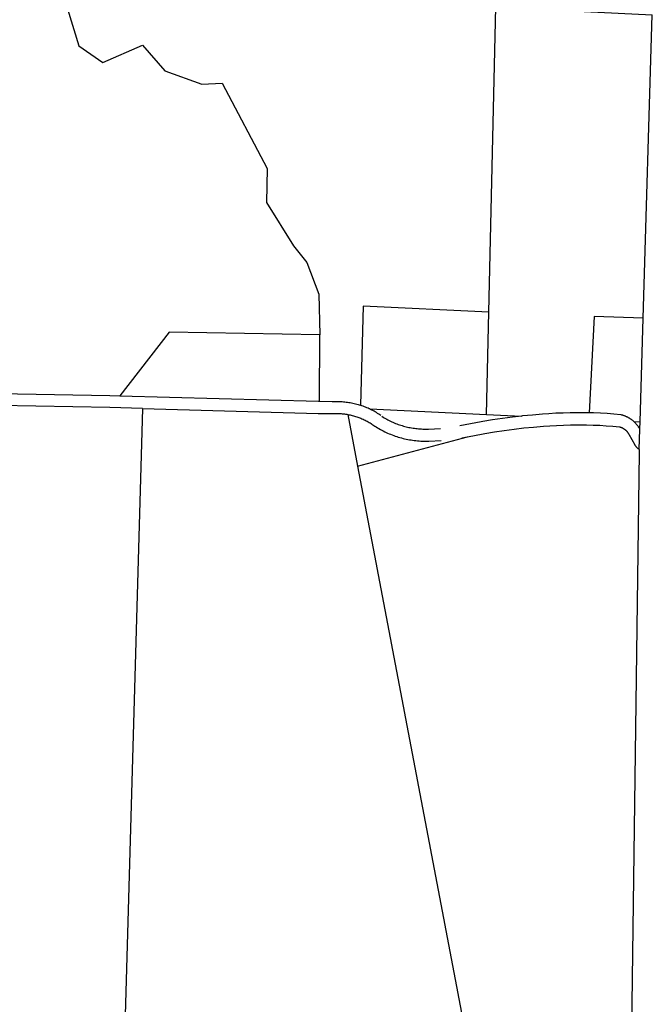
# Model space of a CAD drawing. Header units: feet. Extents: x 1348695 to 1391571, y 443146 to 661817.
# Tile 57 of 58: x 1377250 to 1379867, y 650303 to 654377. Entities that reach past the tile are written whole.
import ezdxf

# ---------------------------------------------------------------- set-up
doc = ezdxf.new("R2010")
doc.units = ezdxf.units.FT
doc.header["$MEASUREMENT"] = 0
doc.layers.add('eatpar', color=32, linetype='Continuous')

msp = doc.modelspace()

# ---------------------------------------------------------------- linework, layer by layer
at = {"layer": 'eatpar'}
for p, q in [((1379829.5, 653141.8125), (1379867.125, 654397.5)), ((1379181.375, 652743.6875), (1379191, 653167.5)), ((1379816.625, 652713.1875), (1379829.5, 653141.8125)), ((1378490.25, 652798), (1378491.25, 653072.8125)), ((1377758.125, 652768.1875), (1377682.125, 650123.8125)), ((1378607.125, 652743.4375), (1378647.75, 652529.75)), ((1378697.75, 652766.1875), (1379181.375, 652743.6875)), ((1379181.375, 652743.6875), (1379325.75, 652736.6875)), ((1379790.625, 652714.4375), (1379816.625, 652713.1875)), ((1379815.75, 652683.9375), (1379816.625, 652713.1875)), ((1378647.75, 652529.75), (1379102.25, 652651.1875)), ((1379078.875, 652646.625), (1379102.25, 652651.1875)), ((1378647.75, 652529.75), (1379108.625, 650106.125))]:
    msp.add_line(p, q, dxfattribs=at)
for points in [[(1377317.125, 654676.8125), (1377394.375, 654594.25), (1377493.75, 654268.625), (1377593.25, 654199.8125), (1377757.375, 654271.8125), (1377850.25, 654164.9375), (1378003.75, 654109.875), (1378087, 654114.4375), (1378273.125, 653761.125), (1378271, 653620.25), (1378383.125, 653440.875), (1378438.25, 653372.0625), (1378487.875, 653241.125), (1378491.25, 653072.8125)], [(1379191, 653167.5), (1379219.625, 654428.625), (1379867.125, 654397.5)], [(1379191, 653167.5), (1378670.875, 653191.6875), (1378659.5, 652781.625)], [(1379829.5, 653141.8125), (1379626.125, 653148.4375), (1379606.375, 652750.1875)], [(1378491.25, 653072.8125), (1377868.125, 653084.0625), (1377663.5, 652820.8125)], [(1377163.25, 652845.0625), (1377163.125, 652830.0625), (1377622.875, 652821.9375), (1377663.5, 652820.8125)], [(1377663.5, 652820.8125), (1378485.625, 652798.0625), (1378490.25, 652798)], [(1378490.25, 652798), (1378542, 652797.25), (1378544.625, 652797.3125), (1378550.25, 652797.5625), (1378555.75, 652797.6875), (1378561.375, 652797.6875), (1378567, 652797.5625), (1378572.5, 652797.4375), (1378578.125, 652797.125), (1378583.625, 652796.75), (1378589.25, 652796.3125), (1378594.75, 652795.6875), (1378600.25, 652795.0625), (1378605.75, 652794.3125), (1378611.375, 652793.4375), (1378616.875, 652792.5), (1378622.25, 652791.4375), (1378627.75, 652790.25), (1378633.125, 652789.0625), (1378638.625, 652787.6875), (1378644, 652786.25), (1378649.375, 652784.75), (1378654.75, 652783.125), (1378659.5, 652781.625)], [(1378697.75, 652766.1875), (1378696.25, 652766.875), (1378691.125, 652769.25), (1378686, 652771.5), (1378680.875, 652773.6875), (1378675.75, 652775.75), (1378670.5, 652777.75), (1378665.25, 652779.625), (1378659.5, 652781.625)], [(1377758.125, 652768.1875), (1377622, 652771.9375), (1377162.25, 652780.0625), (1377162.125, 652765.0625)], [(1377758.125, 652768.1875), (1378484.25, 652748.0625), (1378544.625, 652747.3125), (1378546.5, 652747.375), (1378551.25, 652747.5625), (1378556, 652747.6875), (1378560.625, 652747.6875), (1378565.375, 652747.625), (1378570, 652747.5), (1378574.75, 652747.25), (1378579.5, 652746.9375), (1378584.125, 652746.5625), (1378588.75, 652746.0625), (1378593.5, 652745.5), (1378598.125, 652744.875), (1378602.75, 652744.1875), (1378607.125, 652743.4375)], [(1378607.125, 652743.4375), (1378612, 652742.5), (1378616.625, 652741.5), (1378621.25, 652740.5), (1378625.75, 652739.375), (1378630.375, 652738.1875), (1378634.875, 652736.875), (1378639.375, 652735.5625), (1378643.875, 652734.125), (1378648.375, 652732.5625), (1378652.75, 652731), (1378657.125, 652729.3125), (1378661.5, 652727.5625), (1378665.875, 652725.75), (1378670.125, 652723.875), (1378674.375, 652721.875), (1378678.625, 652719.875), (1378682.875, 652717.75), (1378687, 652715.5625), (1378691.125, 652713.25), (1378695.25, 652710.9375), (1378699.25, 652708.5625), (1378703.25, 652706.0625), (1378707.25, 652703.5), (1378711.125, 652700.875), (1378715, 652698.1875), (1378718.75, 652695.4375), (1378724.375, 652691.875), (1378730.125, 652688.375), (1378736, 652684.9375), (1378741.875, 652681.625), (1378747.75, 652678.375), (1378753.75, 652675.25), (1378759.75, 652672.25), (1378765.875, 652669.375), (1378772, 652666.5625), (1378778.25, 652663.875), (1378784.5, 652661.3125), (1378790.75, 652658.8125), (1378797, 652656.4375), (1378803.375, 652654.1875), (1378809.75, 652652.0625), (1378816.25, 652650), (1378822.75, 652648.125), (1378829.25, 652646.3125), (1378835.75, 652644.625), (1378842.25, 652643.0625), (1378848.875, 652641.5625), (1378855.5, 652640.25), (1378862.125, 652639), (1378868.75, 652637.875), (1378875.375, 652636.875), (1378882.125, 652636), (1378888.875, 652635.25), (1378895.5, 652634.625), (1378902.25, 652634.0625), (1378909, 652633.6875), (1378915.75, 652633.375), (1378922.5, 652633.1875), (1378929.25, 652633.125), (1378936, 652633.1875), (1378943, 652633.375), (1378992.875, 652635.6875)], [(1378744.25, 652738.75), (1378739.625, 652741.9375), (1378735, 652745.0625), (1378730.375, 652748.0625), (1378725.625, 652751), (1378720.875, 652753.875), (1378716, 652756.625), (1378711.125, 652759.375), (1378706.25, 652761.9375), (1378701.25, 652764.5), (1378697.75, 652766.1875)], [(1379606.375, 652750.1875), (1379595.875, 652750.4375), (1379567.625, 652750.6875), (1379557, 652750.6875), (1379527.5, 652750.375), (1379498, 652749.5625), (1379468.625, 652748.25), (1379439.125, 652746.375), (1379412.625, 652744.3125), (1379371.625, 652741.125), (1379330.25, 652737.1875), (1379325.75, 652736.6875)], [(1379790.625, 652714.4375), (1379789.125, 652715.75), (1379787.625, 652717.125), (1379786, 652718.4375), (1379784.375, 652719.6875), (1379782.75, 652720.9375), (1379781.125, 652722.125), (1379779.5, 652723.3125), (1379777.75, 652724.5), (1379776.125, 652725.625), (1379774.375, 652726.75), (1379772.625, 652727.8125), (1379770.875, 652728.8125), (1379769.125, 652729.8125), (1379767.25, 652730.8125), (1379765.5, 652731.75), (1379763.625, 652732.6875), (1379761.875, 652733.5625), (1379760, 652734.375), (1379758.125, 652735.1875), (1379756.25, 652736), (1379754.25, 652736.75), (1379752.375, 652737.5), (1379750.5, 652738.125), (1379748.5, 652738.8125), (1379746.625, 652739.4375), (1379744.625, 652740), (1379742.625, 652740.5625), (1379740.625, 652741.0625), (1379738.75, 652741.5625), (1379736.5, 652742), (1379708.5, 652744.6875), (1379680.375, 652746.875), (1379652.25, 652748.5625), (1379624, 652749.75), (1379606.375, 652750.1875)], [(1378748.25, 652735.8125), (1378753.25, 652732.75), (1378758.125, 652729.75), (1378763.125, 652726.8125), (1378768.125, 652724), (1378773.25, 652721.25), (1378778.375, 652718.625), (1378783.625, 652716.0625), (1378788.75, 652713.5625), (1378794.125, 652711.1875), (1378799.375, 652708.9375), (1378804.75, 652706.75), (1378810.125, 652704.625), (1378815.5, 652702.625), (1378821, 652700.6875), (1378826.5, 652698.875), (1378832, 652697.1875), (1378837.5, 652695.5625), (1378843.125, 652694.0625), (1378848.75, 652692.625), (1378854.375, 652691.25), (1378860, 652690.0625), (1378865.625, 652688.9375), (1378871.375, 652687.875), (1378877, 652686.9375), (1378882.75, 652686.125), (1378888.5, 652685.375), (1378894.25, 652684.75), (1378900, 652684.25), (1378905.75, 652683.8125), (1378911.5, 652683.4375), (1378917.375, 652683.25), (1378923.125, 652683.125), (1378928.875, 652683.0625), (1378934.625, 652683.125), (1378940.625, 652683.3125), (1378990.625, 652685.625)], [(1379325.75, 652736.6875), (1379288.875, 652732.5625), (1379247.625, 652727.25), (1379206.5, 652721.1875), (1379165.5, 652714.375), (1379158.75, 652713.1875), (1379070.875, 652695.9375)], [(1379102.25, 652651.1875), (1379167.375, 652664), (1379174.125, 652665.125), (1379214.25, 652671.8125), (1379254.5, 652677.75), (1379294.875, 652682.9375), (1379335.375, 652687.5), (1379375.875, 652691.3125), (1379417, 652694.5), (1379442.75, 652696.5), (1379471.25, 652698.3125), (1379499.875, 652699.5625), (1379528.5, 652700.375), (1379557.125, 652700.6875), (1379567.75, 652700.6875), (1379595, 652700.4375), (1379622.375, 652699.75), (1379649.625, 652698.625), (1379676.875, 652697), (1379704.125, 652694.875), (1379731.375, 652692.25), (1379733, 652691.8125), (1379734, 652691.5), (1379735, 652691.1875), (1379736, 652690.875), (1379737, 652690.5), (1379738, 652690.125), (1379739, 652689.75), (1379740.875, 652688.9375), (1379741.875, 652688.5), (1379742.875, 652688.0625), (1379743.75, 652687.5625), (1379744.75, 652687.0625), (1379745.625, 652686.5625), (1379746.625, 652686.0625), (1379747.5, 652685.5), (1379748.375, 652684.9375), (1379749.25, 652684.375), (1379750.125, 652683.8125), (1379751, 652683.1875), (1379751.875, 652682.5625), (1379753.5, 652681.3125), (1379754.375, 652680.6875), (1379755.125, 652680), (1379756, 652679.3125), (1379756.75, 652678.625), (1379757.5, 652677.875), (1379758.375, 652677.1875), (1379759.75, 652675.6875), (1379760.5, 652674.875), (1379761.25, 652674.125), (1379761.875, 652673.3125), (1379762.625, 652672.5), (1379763.25, 652671.6875), (1379764, 652670.875), (1379764.625, 652670.0625), (1379765.25, 652669.1875), (1379765.875, 652668.3125), (1379766.375, 652667.4375), (1379767, 652666.5625), (1379767.625, 652665.6875), (1379768.125, 652664.8125), (1379768.625, 652663.875), (1379769.125, 652662.9375), (1379769.625, 652662.0625), (1379794.25, 652618.5), (1379795.125, 652617), (1379796.25, 652615.5), (1379797.375, 652614.0625), (1379798.5, 652612.6875), (1379799.625, 652611.25), (1379800.75, 652609.875), (1379802, 652608.5), (1379803.25, 652607.1875), (1379804.5, 652605.875), (1379805.75, 652604.5625), (1379807, 652603.3125), (1379808.375, 652602.0625), (1379809.625, 652600.875), (1379811, 652599.625), (1379813.25, 652598.4375)], [(1379815.75, 652683.9375), (1379813.875, 652685.6875), (1379812.75, 652687.4375), (1379811.75, 652689.1875), (1379810.625, 652690.9375), (1379809.5, 652692.625), (1379808.375, 652694.3125), (1379807.125, 652696), (1379806, 652697.625), (1379804.75, 652699.25), (1379803.5, 652700.875), (1379802.125, 652702.4375), (1379800.875, 652704), (1379799.5, 652705.5625), (1379798.125, 652707.0625), (1379796.75, 652708.5625), (1379795.25, 652710), (1379793.875, 652711.4375), (1379792.375, 652712.875), (1379790.625, 652714.4375)], [(1379813.25, 652598.4375), (1379815.75, 652682.125), (1379815.75, 652683.9375)], [(1379813.25, 652598.4375), (1379812.875, 652585.6875), (1379780.125, 650097.8125)]]:
    msp.add_lwpolyline(points, dxfattribs=at)

doc.saveas('drawing.dxf')
